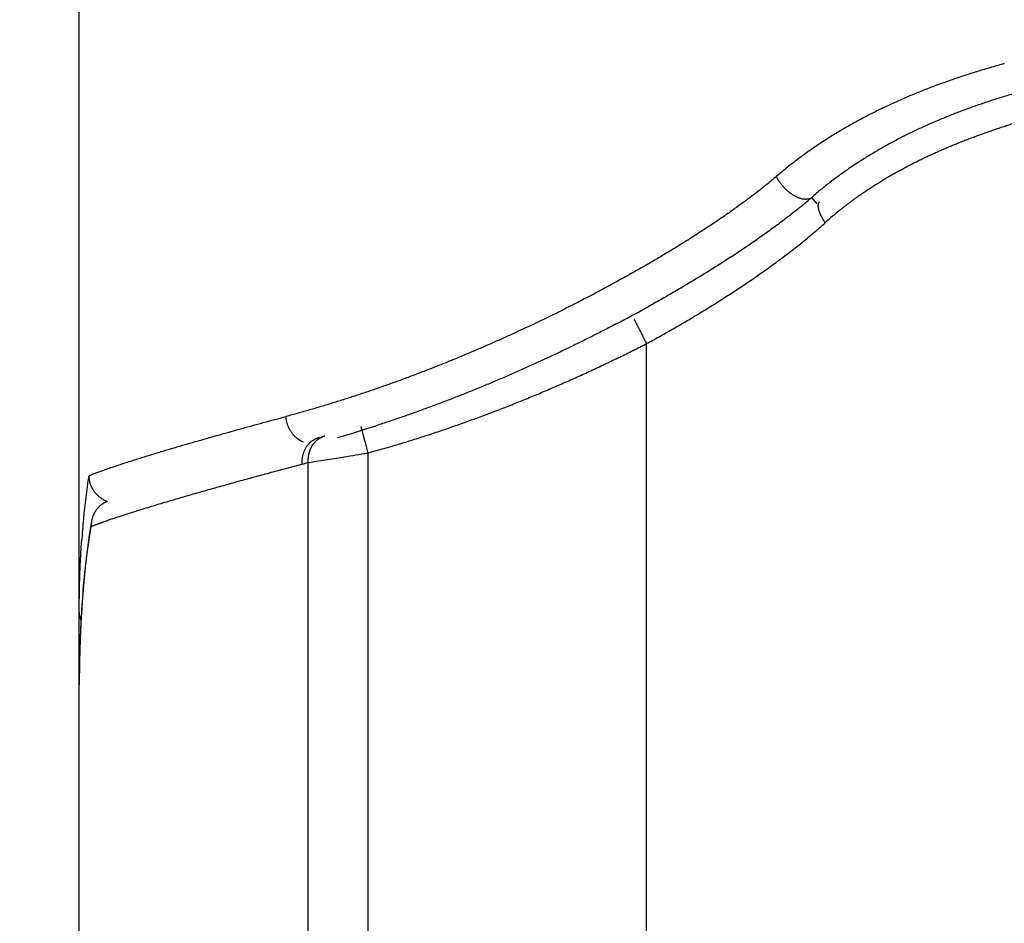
# Model space of a CAD drawing. Header units: millimetres. Extents: x 0 to 840, y 0 to 594.
# Tile 128 of 139: x 704 to 711, y 382 to 388. Entities that reach past the tile are written whole.
import ezdxf

# ---------------------------------------------------------------- set-up
doc = ezdxf.new("R2010")
doc.units = ezdxf.units.MM
doc.header["$LTSCALE"] = 0.36378
doc.layers.add('NoLayerName_001', color=7, linetype='Continuous')
doc.layers.add('NoLayerName_007', color=7, linetype='Continuous')
doc.styles.get("Standard").update_dxf_attribs({"font": 'txt', "bigfont": 'extfont2'})
doc.dimstyles.get("Standard").update_dxf_attribs({"dimtxt": 2.5, "dimasz": 2.5, "dimexe": 1, "dimexo": 1, "dimtad": 1, "dimdec": 3, "dimzin": 0, "dimdsep": 46, "dimtxsty": 'Standard', "dimcen": 2.5, "dimadec": 3, "dimazin": 0, "dimtfac": 0.75, "dimtdec": 3, "dimtmove": 0, "dimatfit": 3, "dimfxl": 1, "dimarcsym": 0})

# ---------------------------------------------------------------- blocks, each defined once
blk = doc.blocks.new('_OPEN30')
at = {"color": 0, "linetype": 'ByBlock', "lineweight": -2}
for p, q in [((-1, 0.267949), (0, 0)), ((0, 0), (-1, -0.267949)), ((0, 0), (-1, 0))]:
    blk.add_line(p, q, dxfattribs=at)
blk = doc.blocks.new('*D55')
at = {"layer": 'Defpoints', "color": 0}
for p in [(658.5063, 410.7188), (658.5063, 332.419), (778.5063, 332.419)]:
    blk.add_point(p, dxfattribs=at)
at = {"layer": 'NoLayerName_001', "color": 0, "linetype": 'Continuous', "lineweight": 13}
for p, q in [((658.5063, 334.419), (658.5063, 412.7188)), ((778.5063, 334.419), (778.5063, 412.7188)), ((775.5063, 410.7188), (661.5063, 410.7188))]:
    blk.add_line(p, q, dxfattribs=at)
at = {"layer": 'NoLayerName_001', "color": 0, "lineweight": 13, "xscale": 3, "yscale": 3, "zscale": 3, "rotation": 180}
blk.add_blockref('_OPEN30', (658.5063, 410.7188), dxfattribs=at)
at = {"layer": 'NoLayerName_001', "color": 0, "lineweight": 13, "xscale": 3, "yscale": 3, "zscale": 3}
blk.add_blockref('_OPEN30', (778.5063, 410.7188), dxfattribs=at)
at = {"layer": 'NoLayerName_001', "color": 0, "lineweight": 13, "insert": (718.5063, 416.2188), "char_height": 7, "attachment_point": 5}
blk.add_mtext('\\W0.8000;120', dxfattribs=at)
blk = doc.blocks.new('*D68')
at = {"layer": 'Defpoints', "color": 0}
for p in [(707.5063, 391.8188), (645.521, 338.419), (664.5063, 338.419)]:
    blk.add_point(p, dxfattribs=at)
at = {"layer": 'NoLayerName_001', "color": 0, "linetype": 'Continuous', "lineweight": 13}
for p, q in [((705.5063, 391.8188), (643.521, 391.8188)), ((645.521, 388.8188), (645.521, 341.419)), ((662.5063, 338.419), (643.521, 338.419))]:
    blk.add_line(p, q, dxfattribs=at)
at = {"layer": 'NoLayerName_001', "color": 0, "lineweight": 13, "xscale": 3, "yscale": 3, "zscale": 3}
for p, rotation in [((645.521, 391.8188), 90), ((645.521, 338.419), 270)]:
    blk.add_blockref('_OPEN30', p, dxfattribs=dict(at, rotation=rotation))
at = {"layer": 'NoLayerName_001', "color": 0, "lineweight": 13, "insert": (640.021, 365.1189), "char_height": 7, "attachment_point": 5, "rotation": 90}
blk.add_mtext('\\W0.8000;５３．５', dxfattribs=at)
blk = doc.blocks.new('*D69')
at = {"layer": 'Defpoints', "color": 0}
for p in [(631.1726, 391.8188), (707.5063, 391.8188), (664.5063, 218.419)]:
    blk.add_point(p, dxfattribs=at)
at = {"layer": 'NoLayerName_001', "color": 0, "linetype": 'Continuous', "lineweight": 13}
for p, q in [((705.5063, 391.8188), (629.1726, 391.8188)), ((631.1726, 221.419), (631.1726, 388.8188)), ((662.5063, 218.419), (629.1726, 218.419))]:
    blk.add_line(p, q, dxfattribs=at)
at = {"layer": 'NoLayerName_001', "color": 0, "lineweight": 13, "xscale": 3, "yscale": 3, "zscale": 3}
for p, rotation in [((631.1726, 391.8188), 90), ((631.1726, 218.419), 270)]:
    blk.add_blockref('_OPEN30', p, dxfattribs=dict(at, rotation=rotation))
at = {"layer": 'NoLayerName_001', "color": 0, "lineweight": 13, "insert": (625.6726, 305.1189), "char_height": 7, "attachment_point": 5, "rotation": 90}
blk.add_mtext('\\W0.8000;１７３．５', dxfattribs=at)

msp = doc.modelspace()

# ---------------------------------------------------------------- linework, layer by layer
at = {"layer": 'NoLayerName_001', "color": 7, "linetype": 'Continuous', "lineweight": 25}
for p, q in [((704.5063, 368.5688), (704.5063, 389.8188)), ((704.5957, 384.6344), (704.5932, 384.5955)), ((704.5296, 384.0812), (704.5155, 383.8526))]:
    msp.add_line(p, q, dxfattribs=at)
at = {"layer": 'NoLayerName_001', "color": 8, "linetype": 'Continuous', "lineweight": 25}
for p, q in [((709.8735, 386.9418), (709.834, 386.9882)), ((708.6325, 363.0688), (708.6325, 385.925)), ((706.606, 385.1299), (706.606, 368.5688)), ((706.1698, 385.0602), (706.1698, 368.5688))]:
    msp.add_line(p, q, dxfattribs=at)
at = {"layer": 'NoLayerName_001', "color": 7, "linetype": 'Continuous', "lineweight": 25}
for points in [[(704.5957, 384.6343), (704.5771, 384.5149), (704.5501, 384.302), (704.5296, 384.0812)], [(704.5155, 383.8526), (704.5079, 383.6161), (704.5063, 383.4451)]]:
    msp.add_lwpolyline(points, dxfattribs=at)
at = {"layer": 'NoLayerName_001', "color": 8, "linetype": 'Continuous', "lineweight": 25}
for centre, radius, start, end in [((707.6149, 389.5383), 3.3804, 308.80472, 311.03083), ((711.5578, 385.0118), 2.4198, 128.82831, 132.22142), ((703.238, 395.9558), 11.1593, 297.59973, 298.98157), ((703.8055, 394.1794), 9.3017, 286.10036, 287.99634), ((706.3887, 385.0734), 0.2194, 171.68277, 183.46394), ((703.6585, 394.4165), 9.6874, 284.75154, 285.02408), ((710.292, 384.106), 5.7809, 171.46755, 174.59281), ((710.9429, 384.0439), 6.4347, 174.5881, 176.0491), ((705.1489, 383.2229), 1.4808, 111.53939, 112.0394), ((706.3613, 379.8921), 5.0257, 108.75164, 109.10236), ((711.7224, 383.5053), 7.2149, 175.21339, 177.05335), ((713.0195, 383.4487), 8.5131, 177.12173, 180.02453)]:
    msp.add_arc(centre, radius, start, end, dxfattribs=at)
for points, knots in [([(711.2351, 387.9612), (711.2052, 387.9528), (711.1454, 387.9362), (711.0562, 387.9095), (710.9673, 387.8816), (710.8788, 387.8523), (710.7909, 387.8215), (710.7034, 387.7892), (710.6166, 387.7552), (710.5304, 387.7195), (710.445, 387.6821), (710.3603, 387.6429), (710.2764, 387.6017), (710.1934, 387.5586), (710.1115, 387.5136), (710.0307, 387.4665), (709.9512, 387.4174), (709.873, 387.3663), (709.7963, 387.3131), (709.7213, 387.2577), (709.6477, 387.2005), (709.6005, 387.1602), (709.5766, 387.1403)], [0, 0, 0, 0, 0.093112, 0.186258, 0.279425, 0.372607, 0.4658, 0.559005, 0.652227, 0.745476, 0.838768, 0.932123, 1.025556, 1.119042, 1.212543, 1.30603, 1.399476, 1.492865, 1.586183, 1.679427, 1.7726, 1.865712, 1.865712, 1.865712, 1.865712]), ([(711.3909, 387.7681), (711.3628, 387.7601), (711.3065, 387.7442), (711.2227, 387.7188), (711.1391, 387.6922), (711.056, 387.6643), (710.9733, 387.635), (710.8912, 387.6042), (710.8096, 387.572), (710.7286, 387.5381), (710.6483, 387.5026), (710.5687, 387.4653), (710.49, 387.4262), (710.4121, 387.3853), (710.3352, 387.3426), (710.2594, 387.2979), (710.1848, 387.2513), (710.1115, 387.2028), (710.0396, 387.1523), (709.9693, 387.0997), (709.9005, 387.0454), (709.8563, 387.0071), (709.834, 386.9882)], [0, 0, 0, 0, 0.087624, 0.175279, 0.262955, 0.350645, 0.438344, 0.526055, 0.613782, 0.701535, 0.78933, 0.877185, 0.965118, 1.053102, 1.141103, 1.22909, 1.317037, 1.404928, 1.49275, 1.5805, 1.66818, 1.755803, 1.755803, 1.755803, 1.755803]), ([(710.6823, 387.29), (710.6881, 387.2927), (710.6998, 387.2982), (710.7174, 387.3062), (710.735, 387.3142), (710.7526, 387.3221), (710.7703, 387.3299), (710.7881, 387.3376), (710.8058, 387.3452), (710.8236, 387.3528), (710.8415, 387.3603), (710.8593, 387.3677), (710.8772, 387.375), (710.8951, 387.3823), (710.9131, 387.3894), (710.9311, 387.3965), (710.9491, 387.4036), (710.9671, 387.4106), (710.9852, 387.4175), (711.0032, 387.4243), (711.0213, 387.4311), (711.0395, 387.4378), (711.0576, 387.4444), (711.0758, 387.451), (711.094, 387.4575), (711.1122, 387.464), (711.1305, 387.4704), (711.1487, 387.4767), (711.167, 387.483), (711.1853, 387.4893), (711.2036, 387.4954), (711.2219, 387.5016), (711.2403, 387.5077), (711.2587, 387.5137), (711.277, 387.5197), (711.2954, 387.5256), (711.3138, 387.5315), (711.3323, 387.5374), (711.3568, 387.5452), (711.4122, 387.5625), (711.4614, 387.5777), (711.4984, 387.5892)], [0, 0, 0, 0, 0.0193354, 0.0386707, 0.058006, 0.0773414, 0.0966768, 0.1160123, 0.1353478, 0.1546832, 0.1740185, 0.1933536, 0.2126883, 0.2320227, 0.2513564, 0.2706894, 0.2900217, 0.3093535, 0.3286849, 0.3480161, 0.3673473, 0.3866784, 0.4060096, 0.425341, 0.4446724, 0.4640039, 0.4833355, 0.502667, 0.5219985, 0.5413298, 0.5606612, 0.5799925, 0.5993237, 0.6186549, 0.6379861, 0.6573172, 0.6766484, 0.6959797, 0.715311, 0.7539736, 0.869961, 0.869961, 0.869961, 0.869961]), ([(710.0406, 386.8969), (710.0456, 386.901), (710.0557, 386.909), (710.0709, 386.921), (710.0861, 386.9328), (710.1015, 386.9446), (710.1169, 386.9562), (710.1325, 386.9677), (710.1481, 386.9792), (710.1638, 386.9905), (710.1796, 387.0017), (710.1954, 387.0128), (710.2114, 387.0237), (710.2274, 387.0346), (710.2434, 387.0454), (710.2596, 387.056), (710.2758, 387.0666), (710.2921, 387.0771), (710.3084, 387.0874), (710.3248, 387.0977), (710.3413, 387.1078), (710.3579, 387.1178), (710.3745, 387.1278), (710.3911, 387.1376), (710.4078, 387.1474), (710.4246, 387.157), (710.4414, 387.1665), (710.4583, 387.176), (710.4752, 387.1853), (710.4922, 387.1945), (710.5093, 387.2037), (710.5263, 387.2127), (710.5435, 387.2217), (710.5607, 387.2306), (710.5779, 387.2393), (710.5952, 387.248), (710.6125, 387.2566), (710.6299, 387.2651), (710.6473, 387.2735), (710.6648, 387.2818), (710.6764, 387.2873), (710.6823, 387.29)], [0, 0, 0, 0, 0.019332, 0.0386659, 0.0580017, 0.0773395, 0.0966791, 0.1160207, 0.1353639, 0.1547089, 0.1740554, 0.1934032, 0.2127521, 0.232102, 0.2514526, 0.2708035, 0.2901546, 0.3095054, 0.3288557, 0.348205, 0.3675529, 0.3868991, 0.4062436, 0.4255867, 0.4449285, 0.4642693, 0.4836092, 0.5029484, 0.522287, 0.5416251, 0.5609629, 0.5803004, 0.5996376, 0.6189747, 0.6383115, 0.6576482, 0.6769847, 0.6963209, 0.7156569, 0.7349926, 0.754328, 0.754328, 0.754328, 0.754328]), ([(709.5766, 387.1403), (709.5539, 387.1214), (709.5089, 387.083), (709.4391, 387.028), (709.3683, 386.9743), (709.2966, 386.922), (709.2241, 386.8707), (709.1509, 386.8205), (709.077, 386.7712), (709.0026, 386.7227), (708.9277, 386.675), (708.8523, 386.6282), (708.7764, 386.582), (708.7001, 386.5367), (708.6233, 386.492), (708.5462, 386.4479), (708.4687, 386.4045), (708.3909, 386.3618), (708.3127, 386.3196), (708.2343, 386.2781), (708.1555, 386.2372), (708.0764, 386.1968), (707.997, 386.1571), (707.9173, 386.1179), (707.8374, 386.0793), (707.7571, 386.0413), (707.6766, 386.0038), (707.5958, 385.967), (707.5147, 385.9308), (707.4333, 385.8952), (707.3517, 385.8603), (707.2698, 385.826), (707.1876, 385.7923), (707.1051, 385.7593), (707.0224, 385.7269), (706.9394, 385.6953), (706.8562, 385.6643), (706.7727, 385.634), (706.689, 385.6044), (706.605, 385.5755), (706.5488, 385.5569), (706.5207, 385.5475)], [0, 0, 0, 0, 0.088785, 0.17759, 0.266413, 0.355228, 0.444024, 0.532811, 0.621597, 0.710385, 0.799178, 0.887976, 0.97678, 1.065587, 1.154394, 1.243198, 1.331997, 1.420791, 1.509584, 1.598374, 1.687164, 1.775953, 1.864742, 1.953531, 2.042321, 2.131113, 2.219907, 2.308705, 2.397506, 2.486311, 2.575119, 2.663928, 2.752738, 2.84155, 2.930363, 3.019177, 3.107993, 3.196811, 3.285631, 3.374453, 3.463274, 3.463274, 3.463274, 3.463274]), ([(709.5845, 387.126), (709.5832, 387.1284), (709.5804, 387.1331), (709.5779, 387.1379), (709.5766, 387.1403)], [0, 0, 0, 0, 0.0081856, 0.01636802, 0.01636802, 0.01636802, 0.01636802]), ([(709.834, 386.9882), (709.8318, 386.9867), (709.8274, 386.9833), (709.8199, 386.9798), (709.8121, 386.9771), (709.804, 386.9753), (709.7959, 386.9744), (709.7876, 386.9743), (709.7794, 386.9748), (709.7713, 386.9759), (709.7632, 386.9775), (709.7553, 386.9796), (709.7475, 386.9821), (709.7398, 386.9849), (709.7322, 386.988), (709.7248, 386.9914), (709.7175, 386.9951), (709.7103, 386.9991), (709.7032, 387.0032), (709.6963, 387.0076), (709.6894, 387.0121), (709.6827, 387.0168), (709.6762, 387.0217), (709.6697, 387.0268), (709.6634, 387.0321), (709.6572, 387.0374), (709.6511, 387.043), (709.6452, 387.0487), (709.6394, 387.0545), (709.6337, 387.0604), (709.6281, 387.0665), (709.6227, 387.0727), (709.6174, 387.079), (709.6122, 387.0854), (709.6072, 387.0919), (709.6023, 387.0985), (709.5976, 387.1052), (709.5931, 387.112), (709.5887, 387.1189), (709.5859, 387.1237), (709.5845, 387.126)], [0, 0, 0, 0, 0.008195, 0.0164424, 0.0247145, 0.0329545, 0.0411691, 0.049385, 0.0576018, 0.065805, 0.0740028, 0.0822038, 0.0904077, 0.0986071, 0.1067998, 0.1149905, 0.1231818, 0.1313742, 0.1395659, 0.1477565, 0.1559483, 0.164143, 0.1723422, 0.1805467, 0.1887568, 0.1969725, 0.2051934, 0.2134185, 0.2216466, 0.229876, 0.2381049, 0.2463318, 0.2545556, 0.2627756, 0.2709911, 0.2792015, 0.2874066, 0.2956063, 0.3038008, 0.3119905, 0.3119905, 0.3119905, 0.3119905]), ([(709.7333, 386.904), (709.7197, 386.8932), (709.6927, 386.8714), (709.6516, 386.8395), (709.6101, 386.808), (709.5684, 386.777), (709.5263, 386.7463), (709.484, 386.716), (709.4415, 386.6861), (709.3987, 386.6565), (709.3557, 386.6272), (709.3125, 386.5982), (709.2691, 386.5695), (709.2255, 386.541), (709.1817, 386.5129), (709.1378, 386.485), (709.0937, 386.4573), (709.0495, 386.4299), (709.0051, 386.4028), (708.9605, 386.3758), (708.9159, 386.3492), (708.871, 386.3227), (708.8261, 386.2965), (708.781, 386.2705), (708.7358, 386.2448), (708.6904, 386.2192), (708.6601, 386.2024), (708.645, 386.1939)], [0, 0, 0, 0, 0.052031, 0.104065, 0.156104, 0.208146, 0.260191, 0.312236, 0.364277, 0.416314, 0.468347, 0.52038, 0.572412, 0.624446, 0.67648, 0.728517, 0.780555, 0.832594, 0.884635, 0.936676, 0.988718, 1.04076, 1.092802, 1.144842, 1.196881, 1.248917, 1.300949, 1.300949, 1.300949, 1.300949]), ([(709.8904, 386.9561), (709.8889, 386.9546), (709.8858, 386.9517), (709.8828, 386.9459), (709.8808, 386.9397), (709.8798, 386.933), (709.8796, 386.926), (709.8801, 386.9188), (709.8812, 386.9115), (709.8827, 386.9043), (709.8844, 386.8974), (709.8864, 386.8907), (709.8885, 386.8842), (709.8908, 386.878), (709.8933, 386.872), (709.8959, 386.8662), (709.8986, 386.8604), (709.9015, 386.8546), (709.9045, 386.8489), (709.9075, 386.8432), (709.9107, 386.8374), (709.914, 386.8317), (709.9174, 386.8261), (709.9208, 386.8204), (709.9244, 386.8148), (709.928, 386.8093), (709.9304, 386.8057), (709.9317, 386.8038)], [0, 0, 0, 0, 0.0064019, 0.0127223, 0.0191984, 0.0259433, 0.0329709, 0.0402257, 0.0476068, 0.0549836, 0.0622065, 0.0691784, 0.0759344, 0.0825254, 0.0890005, 0.0954065, 0.101788, 0.1081877, 0.1146412, 0.1211502, 0.1277036, 0.13429, 0.1408984, 0.1475175, 0.154136, 0.1607429, 0.1673271, 0.1673271, 0.1673271, 0.1673271]), ([(708.6325, 385.925), (708.6478, 385.9333), (708.6785, 385.95), (708.7243, 385.9754), (708.77, 386.0011), (708.8156, 386.0269), (708.861, 386.0531), (708.9063, 386.0794), (708.9514, 386.1061), (708.9963, 386.133), (709.0411, 386.1601), (709.0858, 386.1876), (709.1302, 386.2153), (709.1745, 386.2433), (709.2186, 386.2715), (709.2626, 386.3001), (709.3063, 386.3289), (709.3499, 386.358), (709.3933, 386.3874), (709.4364, 386.4171), (709.4794, 386.4471), (709.5221, 386.4774), (709.5645, 386.5081), (709.6067, 386.5392), (709.6487, 386.5706), (709.6903, 386.6025), (709.7316, 386.6348), (709.7725, 386.6675), (709.813, 386.7007), (709.8531, 386.7345), (709.8927, 386.7688), (709.9187, 386.7922), (709.9317, 386.8038)], [0, 0, 0, 0, 0.052387, 0.104776, 0.157166, 0.209557, 0.261948, 0.314339, 0.366731, 0.419123, 0.471515, 0.523907, 0.576299, 0.62869, 0.681081, 0.733471, 0.785861, 0.838251, 0.89064, 0.94303, 0.99542, 1.047811, 1.100207, 1.152607, 1.205015, 1.257431, 1.309848, 1.362261, 1.414668, 1.467067, 1.519459, 1.571845, 1.571845, 1.571845, 1.571845]), ([(708.5435, 386.1031), (708.5442, 386.1016), (708.5455, 386.0984), (708.5476, 386.0945), (708.5491, 386.0908), (708.5506, 386.0874), (708.5525, 386.0836), (708.5552, 386.0781), (708.5581, 386.0725), (708.5615, 386.0657), (708.5647, 386.0591), (708.5686, 386.0513), (708.5732, 386.0422), (708.5844, 386.0198), (708.6004, 385.9881), (708.6184, 385.9526), (708.6285, 385.9329), (708.6325, 385.925)], [0, 0, 0, 0, 0.0051423, 0.010208, 0.0135225, 0.0170893, 0.0213511, 0.0260382, 0.0356043, 0.0401582, 0.0489216, 0.0575357, 0.066285, 0.0796186, 0.132782, 0.1726262, 0.1991998, 0.1991998, 0.1991998, 0.1991998]), ([(708.408, 386.0664), (708.3802, 386.052), (708.3246, 386.023), (708.2408, 385.9804), (708.1567, 385.9384), (708.0723, 385.8971), (707.9875, 385.8565), (707.9024, 385.8165), (707.817, 385.7772), (707.7313, 385.7386), (707.6453, 385.7007), (707.559, 385.6635), (707.4723, 385.6269), (707.3854, 385.5912), (707.2981, 385.5561), (707.2106, 385.5218), (707.1228, 385.4883), (707.0347, 385.4555), (706.9463, 385.4236), (706.8576, 385.3925), (706.7686, 385.3621), (706.7091, 385.3426), (706.6793, 385.3328)], [0, 0, 0, 0, 0.093979, 0.187965, 0.281959, 0.375957, 0.46996, 0.563967, 0.657977, 0.751989, 0.846004, 0.940019, 1.034037, 1.128054, 1.222071, 1.316084, 1.410093, 1.504096, 1.598093, 1.692082, 1.786066, 1.880043, 1.880043, 1.880043, 1.880043]), ([(706.606, 385.1299), (706.641, 385.1397), (706.711, 385.159), (706.8156, 385.1897), (706.9199, 385.2215), (707.0238, 385.2545), (707.1274, 385.2887), (707.2305, 385.324), (707.3333, 385.3604), (707.4357, 385.398), (707.5378, 385.4365), (707.6394, 385.4761), (707.7406, 385.5167), (707.8414, 385.5583), (707.9418, 385.6008), (708.0418, 385.6443), (708.1414, 385.6887), (708.2405, 385.7341), (708.3392, 385.7804), (708.4374, 385.8276), (708.5353, 385.8757), (708.6001, 385.9086), (708.6325, 385.925)], [0, 0, 0, 0, 0.108988, 0.217987, 0.327, 0.436026, 0.545065, 0.654116, 0.763176, 0.872242, 0.98131, 1.090375, 1.199433, 1.308482, 1.417525, 1.52656, 1.635588, 1.744608, 1.853622, 1.962627, 2.071624, 2.180611, 2.180611, 2.180611, 2.180611]), ([(706.5207, 385.5475), (706.4925, 385.5384), (706.4362, 385.52), (706.3515, 385.4934), (706.2665, 385.4676), (706.1813, 385.4426), (706.0959, 385.4183), (706.0387, 385.403), (706.0102, 385.3952)], [0, 0, 0, 0, 0.0888173, 0.1776298, 0.2664365, 0.3552367, 0.4440304, 0.5328176, 0.5328176, 0.5328176, 0.5328176]), ([(704.5751, 384.9637), (704.5883, 384.9691), (704.6147, 384.9801), (704.6549, 384.995), (704.6952, 385.0095), (704.7356, 385.0236), (704.7762, 385.0373), (704.8168, 385.0508), (704.8576, 385.0641), (704.8984, 385.0772), (704.9392, 385.09), (704.9801, 385.1027), (705.0211, 385.1153), (705.062, 385.1278), (705.1031, 385.1401), (705.1441, 385.1524), (705.1852, 385.1646), (705.2262, 385.1767), (705.2811, 385.1928), (705.3496, 385.2126), (705.432, 385.2362), (705.5144, 385.2595), (705.5969, 385.2826), (705.6795, 385.3055), (705.7621, 385.3282), (705.8447, 385.3507), (705.9274, 385.3731), (705.9826, 385.3878), (706.0102, 385.3952)], [0, 0, 0, 0, 0.042832, 0.085672, 0.128508, 0.17134, 0.214171, 0.257003, 0.299835, 0.342668, 0.385503, 0.428339, 0.471175, 0.514012, 0.556847, 0.599682, 0.642515, 0.685348, 0.728181, 0.813846, 0.89951, 0.985175, 1.07084, 1.156505, 1.242171, 1.327837, 1.413503, 1.499168, 1.499168, 1.499168, 1.499168]), ([(706.084, 385.2416), (706.0819, 385.2436), (706.0775, 385.2474), (706.0713, 385.2536), (706.0654, 385.26), (706.0597, 385.2666), (706.0543, 385.2735), (706.0492, 385.2806), (706.0443, 385.2879), (706.0398, 385.2954), (706.0355, 385.3031), (706.0316, 385.311), (706.028, 385.319), (706.0247, 385.3271), (706.0217, 385.3353), (706.0191, 385.3437), (706.0167, 385.3521), (706.0147, 385.3607), (706.0131, 385.3692), (706.0118, 385.3779), (706.0107, 385.3865), (706.0104, 385.3923), (706.0102, 385.3952)], [0, 0, 0, 0, 0.0086964, 0.0174076, 0.0261335, 0.0348734, 0.0436258, 0.0523886, 0.0611597, 0.0699362, 0.0787153, 0.087494, 0.0962698, 0.105042, 0.1138096, 0.1225715, 0.1313265, 0.1400729, 0.1488093, 0.157534, 0.1662455, 0.1749424, 0.1749424, 0.1749424, 0.1749424]), ([(706.5551, 385.3229), (706.5553, 385.3219), (706.5558, 385.3199), (706.5562, 385.3168), (706.5571, 385.3139), (706.5578, 385.3109), (706.5585, 385.3079), (706.5592, 385.305), (706.5613, 385.297), (706.5638, 385.2871), (706.5677, 385.2723), (706.5722, 385.2554), (706.5782, 385.2327), (706.5862, 385.203), (706.5955, 385.1685), (706.6025, 385.1428), (706.606, 385.1299)], [0, 0, 0, 0, 0.0031655, 0.0060505, 0.0092258, 0.0123142, 0.0153493, 0.0184059, 0.0214833, 0.0399081, 0.0491196, 0.0675465, 0.0921066, 0.1197391, 0.1596525, 0.1995659, 0.1995659, 0.1995659, 0.1995659]), ([(706.136, 385.2094), (706.135, 385.2098), (706.1331, 385.2106), (706.1303, 385.2119), (706.1275, 385.2131), (706.1248, 385.2145), (706.122, 385.2159), (706.1193, 385.2173), (706.1166, 385.2188), (706.1139, 385.2203), (706.1113, 385.2218), (706.1087, 385.2234), (706.1061, 385.2251), (706.1035, 385.2268), (706.101, 385.2285), (706.0984, 385.2303), (706.096, 385.2321), (706.0935, 385.2339), (706.0911, 385.2358), (706.0887, 385.2377), (706.0863, 385.2396), (706.0848, 385.241), (706.084, 385.2416)], [0, 0, 0, 0, 0.00306473, 0.00613152, 0.00920016, 0.01227043, 0.0153421, 0.01841489, 0.02148854, 0.02456274, 0.02763717, 0.03071152, 0.03378544, 0.03685859, 0.03993059, 0.04300107, 0.04606966, 0.04913616, 0.05220105, 0.0552649, 0.05832827, 0.06139171, 0.06139171, 0.06139171, 0.06139171]), ([(706.2505, 385.2415), (706.2473, 385.2406), (706.241, 385.2388), (706.2317, 385.2353), (706.2227, 385.2312), (706.2139, 385.2266), (706.2054, 385.2214), (706.1972, 385.2157), (706.1895, 385.2096), (706.1821, 385.203), (706.1751, 385.1959), (706.1686, 385.1885), (706.1624, 385.1807), (706.1568, 385.1725), (706.1516, 385.164), (706.1468, 385.1552), (706.1425, 385.1462), (706.1387, 385.1369), (706.1354, 385.1274), (706.1325, 385.1177), (706.13, 385.108), (706.1281, 385.0981), (706.1266, 385.0881), (706.1255, 385.0782), (706.1249, 385.0682), (706.1248, 385.0582), (706.1251, 385.0516), (706.1252, 385.0483)], [0, 0, 0, 0, 0.0098726, 0.0197732, 0.0296946, 0.0396277, 0.049562, 0.0594862, 0.0693934, 0.0792911, 0.0891886, 0.0990936, 0.1090124, 0.1189503, 0.1289118, 0.1388998, 0.1489146, 0.158954, 0.1690134, 0.1790863, 0.1891648, 0.1992394, 0.2093, 0.2193354, 0.2293343, 0.2392851, 0.2491764, 0.2491764, 0.2491764, 0.2491764]), ([(706.2927, 385.2529), (706.2909, 385.2524), (706.2872, 385.2513), (706.2818, 385.2495), (706.2764, 385.2474), (706.2711, 385.2451), (706.2659, 385.2427), (706.2608, 385.24), (706.2557, 385.2372), (706.2508, 385.2342), (706.246, 385.231), (706.2413, 385.2276), (706.2367, 385.2241), (706.2323, 385.2204), (706.228, 385.2165), (706.2239, 385.2125), (706.2198, 385.2084), (706.216, 385.2042), (706.2122, 385.1998), (706.2087, 385.1953), (706.2052, 385.1907), (706.2031, 385.1875), (706.202, 385.1859)], [0, 0, 0, 0, 0.0057322, 0.0114732, 0.0172222, 0.0229783, 0.0287403, 0.0345071, 0.0402771, 0.0460489, 0.0518212, 0.0575924, 0.0633617, 0.0691292, 0.074895, 0.080659, 0.0864204, 0.0921785, 0.0979323, 0.1036805, 0.1094216, 0.1151542, 0.1151542, 0.1151542, 0.1151542]), ([(706.202, 385.1859), (706.2012, 385.1847), (706.1996, 385.1823), (706.1974, 385.1786), (706.1952, 385.1749), (706.1931, 385.1711), (706.1911, 385.1672), (706.1891, 385.1633), (706.1873, 385.1594), (706.1856, 385.1554), (706.1839, 385.1513), (706.1824, 385.1473), (706.1809, 385.1432), (706.1795, 385.139), (706.1782, 385.1349), (706.177, 385.1307), (706.1759, 385.1265), (706.1749, 385.1222), (706.1739, 385.118), (706.1731, 385.1137), (706.1723, 385.1094), (706.1719, 385.1066), (706.1717, 385.1052)], [0, 0, 0, 0, 0.00433401, 0.00866845, 0.01300423, 0.01734226, 0.02168347, 0.0260285, 0.03037725, 0.03472938, 0.03908446, 0.04344197, 0.04780129, 0.05216176, 0.05652261, 0.06088303, 0.06524214, 0.06959902, 0.07395267, 0.07830208, 0.08264619, 0.0869839, 0.0869839, 0.0869839, 0.0869839]), ([(706.1698, 385.0602), (706.1843, 385.0625), (706.2206, 385.0684), (706.3006, 385.081), (706.3952, 385.0959), (706.497, 385.1122), (706.5624, 385.1228), (706.5987, 385.1288), (706.606, 385.1299)], [0, 0, 0, 0, 0.0441774, 0.1104437, 0.2429768, 0.331332, 0.4196871, 0.4417759, 0.4417759, 0.4417759, 0.4417759]), ([(704.7457, 384.651), (704.7638, 384.6571), (704.8001, 384.6694), (704.8548, 384.6871), (704.9095, 384.7045), (704.9643, 384.7216), (705.0192, 384.7385), (705.0742, 384.7552), (705.1292, 384.7716), (705.1843, 384.788), (705.2394, 384.8041), (705.2945, 384.8201), (705.3497, 384.836), (705.4049, 384.8518), (705.4602, 384.8675), (705.5155, 384.8831), (705.5892, 384.9037), (705.6815, 384.9292), (705.7923, 384.9595), (705.9032, 384.9894), (706.0142, 385.019), (706.0882, 385.0385), (706.1252, 385.0483)], [0, 0, 0, 0, 0.057431, 0.114864, 0.172298, 0.229733, 0.287167, 0.3446, 0.402032, 0.459463, 0.516895, 0.574327, 0.631758, 0.68919, 0.746623, 0.804055, 0.861488, 0.976354, 1.091222, 1.206089, 1.320956, 1.435821, 1.435821, 1.435821, 1.435821]), ([(704.6052, 384.6003), (704.6071, 384.601), (704.6108, 384.6024), (704.6163, 384.6046), (704.6218, 384.6067), (704.6274, 384.6088), (704.6329, 384.6109), (704.6385, 384.613), (704.644, 384.6151), (704.6496, 384.6172), (704.6551, 384.6192), (704.6607, 384.6212), (704.6663, 384.6233), (704.6719, 384.6253), (704.6793, 384.6279), (704.6886, 384.6313), (704.6998, 384.6352), (704.7091, 384.6385), (704.7147, 384.6404), (704.7166, 384.6411)], [0, 0, 0, 0, 0.0059298, 0.0118596, 0.0177895, 0.0237193, 0.0296492, 0.0355791, 0.041509, 0.047439, 0.0533689, 0.0592989, 0.065229, 0.071159, 0.0770892, 0.0889494, 0.1008096, 0.1126696, 0.1185994, 0.1185994, 0.1185994, 0.1185994]), ([(704.5327, 384.1073), (704.5334, 384.1155), (704.5348, 384.1319), (704.537, 384.1564), (704.5393, 384.1808), (704.5416, 384.2053), (704.5441, 384.2298), (704.5467, 384.2543), (704.5494, 384.2787), (704.5521, 384.3032), (704.555, 384.3276), (704.5579, 384.352), (704.561, 384.3764), (704.5642, 384.4008), (704.5674, 384.4252), (704.5708, 384.4496), (704.5743, 384.4739), (704.5778, 384.4983), (704.5815, 384.5226), (704.5853, 384.5469), (704.5892, 384.5712), (704.5919, 384.5874), (704.5932, 384.5955)], [0, 0, 0, 0, 0.0245969, 0.0491937, 0.0737908, 0.0983884, 0.1229869, 0.1475867, 0.1721875, 0.1967892, 0.2213914, 0.2459941, 0.2705969, 0.2951997, 0.3198023, 0.3444045, 0.3690062, 0.3936073, 0.4182077, 0.4428071, 0.4674057, 0.4920033, 0.4920033, 0.4920033, 0.4920033]), ([(704.5063, 383.9697), (704.5063, 383.9783), (704.5063, 383.9956), (704.5065, 384.0215), (704.5067, 384.0474), (704.507, 384.0733), (704.5073, 384.0991), (704.5078, 384.125), (704.5083, 384.1509), (704.5089, 384.1768), (704.5096, 384.2027), (704.5104, 384.2286), (704.5113, 384.2545), (704.5123, 384.2804), (704.5133, 384.3062), (704.5145, 384.3321), (704.5157, 384.358), (704.5171, 384.3838), (704.5185, 384.4097), (704.5201, 384.4356), (704.5217, 384.4614), (704.5229, 384.4786), (704.5235, 384.4872)], [0, 0, 0, 0, 0.0258952, 0.0517904, 0.0776857, 0.1035815, 0.1294779, 0.1553753, 0.1812735, 0.2071723, 0.2330715, 0.258971, 0.2848707, 0.3107703, 0.3366698, 0.362569, 0.3884678, 0.4143662, 0.4402639, 0.4661611, 0.4920575, 0.5179532, 0.5179532, 0.5179532, 0.5179532]), ([(704.5063, 383.9697), (704.5063, 383.9688), (704.5063, 383.9669), (704.5064, 383.9642), (704.5066, 383.9614), (704.5068, 383.9587), (704.5071, 383.9559), (704.5075, 383.9532), (704.5079, 383.9505), (704.5083, 383.9477), (704.5089, 383.945), (704.5094, 383.9423), (704.5101, 383.9396), (704.5108, 383.9369), (704.5115, 383.9343), (704.5123, 383.9317), (704.5132, 383.929), (704.5141, 383.9264), (704.5151, 383.9239), (704.5161, 383.9213), (704.5172, 383.9188), (704.5179, 383.9171), (704.5183, 383.9163)], [0, 0, 0, 0, 0.0027493, 0.00550176, 0.00825712, 0.01101507, 0.01377526, 0.01653729, 0.01930072, 0.02206508, 0.02482987, 0.02759455, 0.03035857, 0.03312134, 0.03588228, 0.03864077, 0.04139618, 0.04414825, 0.04689777, 0.04964569, 0.05239288, 0.05514021, 0.05514021, 0.05514021, 0.05514021])]:
    msp.add_open_spline(points, degree=3, knots=knots, dxfattribs=at)
at = {"layer": 'NoLayerName_001', "color": 7, "linetype": 'Continuous', "lineweight": 25}
for points, knots in [([(704.5751, 384.9637), (704.5754, 384.9597), (704.5757, 384.9516), (704.5773, 384.9395), (704.5796, 384.9276), (704.5826, 384.9157), (704.5864, 384.904), (704.5908, 384.8925), (704.596, 384.8813), (704.6017, 384.8704), (704.6082, 384.8599), (704.6152, 384.8497), (704.6229, 384.8401), (704.6312, 384.8309), (704.6399, 384.8222), (704.6492, 384.8141), (704.6589, 384.8065), (704.669, 384.7996), (704.6795, 384.7932), (704.6902, 384.7874), (704.7013, 384.7823), (704.7089, 384.7795), (704.7126, 384.7781)], [0, 0, 0, 0, 0.0121075, 0.0242647, 0.0364683, 0.048713, 0.060992, 0.0732973, 0.0856209, 0.0979551, 0.1102932, 0.1226301, 0.1349639, 0.1472945, 0.1596197, 0.171935, 0.1842343, 0.1965104, 0.2087556, 0.2209623, 0.2331235, 0.2452333, 0.2452333, 0.2452333, 0.2452333]), ([(704.6597, 384.7474), (704.6581, 384.746), (704.6547, 384.7431), (704.6499, 384.7385), (704.6453, 384.7338), (704.6408, 384.729), (704.6364, 384.7239), (704.6323, 384.7187), (704.6283, 384.7134), (704.6246, 384.7079), (704.621, 384.7023), (704.6176, 384.6966), (704.6145, 384.6907), (704.6115, 384.6848), (704.6088, 384.6787), (704.6062, 384.6726), (704.6039, 384.6664), (704.6018, 384.6601), (704.6, 384.6537), (704.5983, 384.6473), (704.5969, 384.6408), (704.5961, 384.6365), (704.5957, 384.6343)], [0, 0, 0, 0, 0.0066045, 0.0132191, 0.0198424, 0.0264732, 0.0331103, 0.0397521, 0.0463974, 0.0530448, 0.0596932, 0.0663415, 0.0729889, 0.0796351, 0.0862797, 0.092922, 0.099561, 0.1061956, 0.1128247, 0.119447, 0.126061, 0.1326655, 0.1326655, 0.1326655, 0.1326655]), ([(704.7087, 384.7774), (704.7075, 384.7769), (704.7051, 384.7759), (704.7017, 384.7743), (704.6982, 384.7726), (704.6948, 384.7708), (704.6914, 384.769), (704.688, 384.7672), (704.6847, 384.7652), (704.6814, 384.7632), (704.6782, 384.7611), (704.675, 384.759), (704.6719, 384.7568), (704.6687, 384.7545), (704.6657, 384.7522), (704.6627, 384.7499), (704.6607, 384.7482), (704.6597, 384.7474)], [0, 0, 0, 0, 0.00382737, 0.00765982, 0.01149655, 0.01533674, 0.01917959, 0.02302428, 0.02687, 0.03071597, 0.03456141, 0.03840554, 0.04224764, 0.04608699, 0.0499229, 0.05375471, 0.05758181, 0.05758181, 0.05758181, 0.05758181])]:
    msp.add_open_spline(points, degree=3, knots=knots, dxfattribs=at)
at = {"layer": 'NoLayerName_007', "color": 7, "linetype": 'Continuous', "lineweight": 25}
msp.add_line((704.5063, 383.445), (704.5063, 383.9697), dxfattribs=at)

# ---------------------------------------------------------------- dimensions: what is measured, and where the dimension line sits
at = {"layer": 'NoLayerName_001', "color": 3, "linetype": 'Continuous', "lineweight": 13}
for base, p1, p2, angle, text, picture, middle in [((658.5063, 410.7188), (778.5063, 332.419), (658.5063, 332.419), 180, '\\W0.8000;<>', '*D55', (718.5063, 410.7188)), ((631.1726, 391.8188), (664.5063, 218.419), (707.5063, 391.8188), 90, '\\W0.8000;１７３．５', '*D69', (631.1726, 305.1189)), ((645.521, 338.419), (707.5063, 391.8188), (664.5063, 338.419), 270, '\\W0.8000;５３．５', '*D68', (645.521, 365.1189))]:
    dim = msp.add_linear_dim(base=base, p1=p1, p2=p2, angle=angle, text=text, dimstyle='Standard', override={"dimtxt": 7, "dimasz": 3, "dimexe": 2, "dimexo": 2, "dimgap": 2, "dimzin": 8, "dimblk": 'OPEN30', "dimclrd": 0, "dimclre": 0, "dimclrt": 0, "dimtp": 0, "dimtm": 0, "dimlwd": 13, "dimlwe": 13}, dxfattribs=at)
    dim.commit()
    dim.dimension.update_dxf_attribs({"geometry": picture, "text_midpoint": middle, "dimtype": 160})

doc.saveas('drawing.dxf')
